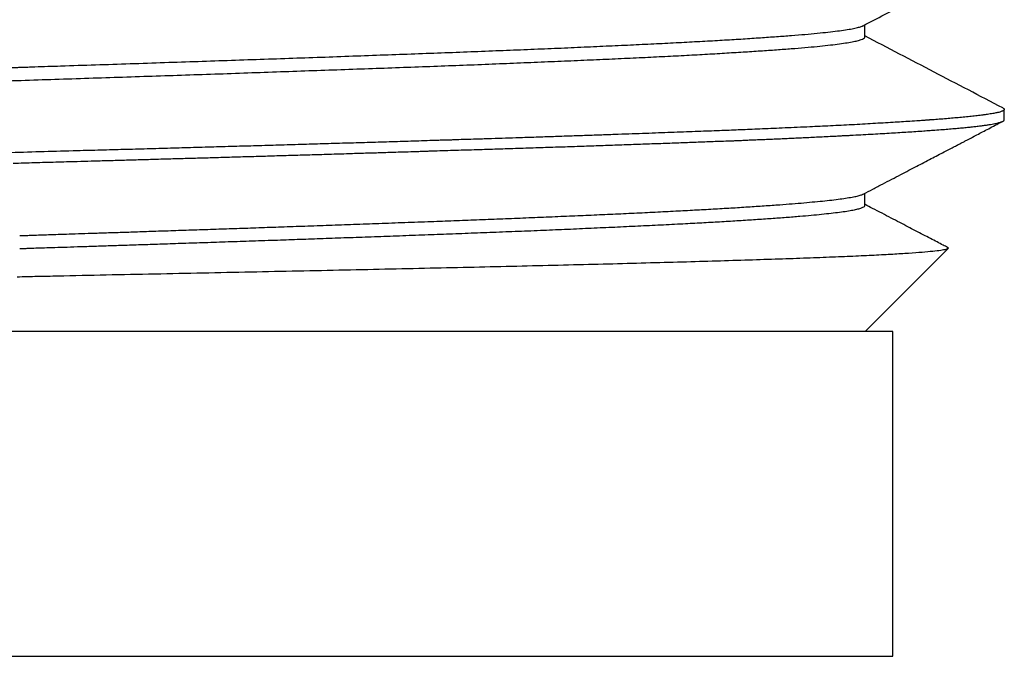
# Model space of a CAD drawing. Header units: millimetres. Extents: x 8 to 276, y 12 to 454.
# Tile 25 of 40: x 151 to 162, y 253 to 260. Entities that reach past the tile are written whole.
import ezdxf

# ---------------------------------------------------------------- set-up
doc = ezdxf.new("R2010")
doc.units = ezdxf.units.MM

msp = doc.modelspace()

# ---------------------------------------------------------------- linework, layer by layer
at = {"color": 7, "linetype": 'Continuous', "lineweight": 30}
for p, q in [((160.197, 259.672), (160.197, 259.804)), ((161.7, 258.781), (161.7, 258.893)), ((161.684, 258.764), (161.684, 258.765)), ((160.198, 257.857), (160.198, 257.989)), ((160.2, 256.499), (161.096, 257.395)), ((151.5, 256.499), (142.5, 256.499)), ((160.5, 256.499), (151.5, 256.499)), ((160.5, 252.999), (160.5, 256.499)), ((142.5, 252.999), (151.5, 252.999)), ((151.5, 252.999), (160.5, 252.999))]:
    msp.add_line(p, q, dxfattribs=at)
for points, knots in [([(160.179, 259.795), (160.332, 259.875), (160.568, 259.998), (160.896, 260.169), (161.244, 260.351), (161.51, 260.49), (161.684, 260.58)], [0, 0, 0, 0, 0.3052961, 0.4700262, 0.6532332, 1, 1, 1, 1]), ([(142.804, 258.907), (142.803, 258.908), (142.802, 258.914), (142.814, 258.923), (142.842, 258.936), (142.886, 258.948), (142.946, 258.96), (143.022, 258.973), (143.114, 258.985), (143.222, 258.998), (143.346, 259.01), (143.488, 259.023), (143.645, 259.036), (143.819, 259.048), (144.008, 259.061), (144.213, 259.074), (144.434, 259.087), (144.669, 259.1), (144.919, 259.113), (145.183, 259.126), (145.461, 259.139), (145.752, 259.152), (146.057, 259.165), (146.375, 259.179), (146.705, 259.192), (147.047, 259.205), (147.4, 259.219), (147.763, 259.232), (148.137, 259.246), (148.519, 259.26), (148.909, 259.273), (149.299, 259.287), (149.686, 259.3), (150.071, 259.313), (150.46, 259.326), (150.748, 259.336), (150.921, 259.341), (150.977, 259.343), (151.02, 259.345), (151.059, 259.346), (151.137, 259.348), (151.294, 259.354), (151.563, 259.363), (151.905, 259.374), (152.279, 259.386), (152.648, 259.399), (153.012, 259.411), (153.371, 259.423), (153.726, 259.435), (154.077, 259.447), (154.423, 259.459), (154.765, 259.472), (155.101, 259.484), (155.43, 259.496), (155.753, 259.508), (156.068, 259.52), (156.375, 259.532), (156.673, 259.544), (156.962, 259.556), (157.241, 259.569), (157.509, 259.581), (157.768, 259.593), (158.015, 259.605), (158.251, 259.617), (158.475, 259.629), (158.688, 259.641), (158.887, 259.653), (159.074, 259.666), (159.248, 259.678), (159.408, 259.69), (159.554, 259.702), (159.686, 259.714), (159.802, 259.726), (159.904, 259.738), (159.991, 259.75), (160.063, 259.762), (160.119, 259.775), (160.159, 259.786), (160.172, 259.793), (160.178, 259.796)], [0, 0, 0, 0, 0.0048543, 0.0185969, 0.0324001, 0.0462628, 0.0601838, 0.0741625, 0.0881982, 0.1022913, 0.1164427, 0.1306543, 0.1449282, 0.1592657, 0.1736672, 0.1881326, 0.2026612, 0.2172517, 0.2319029, 0.2466133, 0.2613816, 0.276207, 0.2910892, 0.3060285, 0.3210265, 0.3360857, 0.3512083, 0.3663952, 0.3816465, 0.3969617, 0.4123393, 0.4277779, 0.442357, 0.4569873, 0.4716679, 0.4863983, 0.4893081, 0.4911804, 0.4926548, 0.4941292, 0.4956036, 0.5013955, 0.5117371, 0.5257264, 0.5397172, 0.5537108, 0.5673443, 0.5809808, 0.5946198, 0.6082605, 0.6219017, 0.6355423, 0.6491813, 0.6628177, 0.676451, 0.6900811, 0.7037086, 0.7173346, 0.7309611, 0.7445898, 0.7582214, 0.7718563, 0.785494, 0.7991339, 0.8127749, 0.826416, 0.840056, 0.8536939, 0.867329, 0.8809609, 0.8945898, 0.9082164, 0.9218424, 0.9354697, 0.9490996, 0.9627327, 0.9763689, 0.9900076, 1, 1, 1, 1]), ([(142.822, 258.784), (142.823, 258.784), (142.829, 258.788), (142.852, 258.796), (142.896, 258.808), (142.959, 258.821), (143.037, 258.833), (143.129, 258.845), (143.236, 258.857), (143.357, 258.869), (143.493, 258.882), (143.644, 258.894), (143.808, 258.906), (143.986, 258.918), (144.177, 258.93), (144.381, 258.942), (144.598, 258.954), (144.826, 258.966), (145.066, 258.978), (145.317, 258.991), (145.579, 259.003), (145.851, 259.015), (146.133, 259.027), (146.425, 259.039), (146.726, 259.051), (147.035, 259.063), (147.353, 259.075), (147.678, 259.088), (148.009, 259.1), (148.347, 259.112), (148.69, 259.124), (149.038, 259.136), (149.391, 259.148), (149.747, 259.16), (150.106, 259.172), (150.467, 259.185), (150.831, 259.197), (151.195, 259.209), (151.56, 259.221), (151.925, 259.233), (152.289, 259.245), (152.652, 259.257), (153.012, 259.269), (153.37, 259.281), (153.725, 259.294), (154.076, 259.306), (154.423, 259.318), (154.764, 259.33), (155.1, 259.342), (155.43, 259.354), (155.752, 259.366), (156.067, 259.378), (156.374, 259.391), (156.672, 259.403), (156.961, 259.415), (157.24, 259.427), (157.509, 259.439), (157.767, 259.451), (158.014, 259.463), (158.25, 259.475), (158.475, 259.487), (158.687, 259.5), (158.886, 259.512), (159.073, 259.524), (159.247, 259.536), (159.407, 259.548), (159.553, 259.56), (159.685, 259.572), (159.801, 259.584), (159.903, 259.597), (159.99, 259.609), (160.062, 259.621), (160.118, 259.633), (160.16, 259.645), (160.186, 259.657), (160.198, 259.666), (160.196, 259.671), (160.195, 259.673)], [0, 0, 0, 0, 0.001776, 0.01354, 0.027544, 0.041544, 0.055542, 0.069173, 0.082801, 0.096427, 0.110053, 0.123681, 0.137311, 0.150945, 0.164582, 0.178221, 0.191861, 0.205502, 0.219143, 0.232781, 0.246417, 0.26005, 0.273679, 0.287306, 0.300932, 0.314559, 0.328187, 0.341819, 0.355454, 0.369092, 0.382732, 0.396373, 0.410014, 0.423653, 0.437291, 0.450925, 0.464556, 0.478185, 0.491811, 0.505437, 0.519064, 0.532694, 0.546328, 0.559964, 0.573603, 0.587243, 0.600884, 0.614525, 0.628163, 0.6418, 0.655433, 0.669063, 0.68269, 0.696316, 0.709942, 0.723571, 0.737202, 0.750837, 0.764474, 0.778114, 0.791755, 0.805396, 0.819035, 0.832673, 0.846308, 0.85994, 0.873568, 0.887195, 0.900821, 0.914448, 0.928078, 0.94171, 0.955346, 0.968985, 0.982625, 0.996266, 1, 1, 1, 1]), ([(161.683, 258.909), (161.436, 259.038), (160.941, 259.296), (160.445, 259.555), (160.197, 259.685)], [0, 0, 0, 0, 0.4975803, 1, 1, 1, 1]), ([(161.7, 258.893), (161.7, 258.891), (161.699, 258.889), (161.696, 258.884), (161.69, 258.88), (161.681, 258.875), (161.668, 258.87), (161.651, 258.864), (161.631, 258.859), (161.609, 258.855), (161.588, 258.85), (161.563, 258.846), (161.535, 258.841), (161.503, 258.837), (161.471, 258.832), (161.439, 258.828), (161.398, 258.824), (161.345, 258.818), (161.277, 258.811), (161.206, 258.804), (161.133, 258.797), (161.058, 258.791), (160.982, 258.785), (160.927, 258.781), (160.894, 258.779), (160.884, 258.778), (160.875, 258.777), (160.865, 258.776), (160.855, 258.776), (160.845, 258.775), (160.821, 258.773), (160.768, 258.77), (160.687, 258.764), (160.594, 258.758), (160.498, 258.752), (160.395, 258.746), (160.285, 258.74), (160.173, 258.733), (160.059, 258.727), (159.943, 258.721), (159.829, 258.715), (159.716, 258.71), (159.597, 258.704), (159.471, 258.699), (159.34, 258.693), (159.216, 258.687), (159.098, 258.682), (158.987, 258.678), (158.884, 258.673), (158.818, 258.671), (158.786, 258.67)], [0, 0, 0, 0, 0.017767, 0.036923, 0.057468, 0.079402, 0.102725, 0.127437, 0.153538, 0.172288, 0.191695, 0.211759, 0.232479, 0.253855, 0.275888, 0.292933, 0.309401, 0.342112, 0.37362, 0.403925, 0.433027, 0.460925, 0.48762, 0.513112, 0.516253, 0.519389, 0.522515, 0.525633, 0.528742, 0.531842, 0.534933, 0.551776, 0.581188, 0.606727, 0.631587, 0.660296, 0.688041, 0.714822, 0.742447, 0.768965, 0.794378, 0.818684, 0.841885, 0.869871, 0.896059, 0.920446, 0.943034, 0.963822, 0.982811, 1, 1, 1, 1]), ([(161.683, 258.909), (161.687, 258.907), (161.698, 258.902), (161.699, 258.896), (161.7, 258.893)], [0, 0, 0, 0, 0.375561, 1, 1, 1, 1]), ([(158.786, 258.556), (158.801, 258.557), (158.833, 258.558), (158.883, 258.56), (158.937, 258.563), (158.994, 258.565), (159.056, 258.568), (159.12, 258.57), (159.186, 258.573), (159.254, 258.576), (159.325, 258.579), (159.399, 258.583), (159.475, 258.586), (159.554, 258.59), (159.635, 258.594), (159.718, 258.598), (159.803, 258.602), (159.869, 258.605), (159.916, 258.608), (159.944, 258.609), (159.971, 258.611), (159.999, 258.612), (160.026, 258.613), (160.05, 258.615), (160.102, 258.618), (160.181, 258.622), (160.286, 258.628), (160.387, 258.633), (160.483, 258.639), (160.573, 258.645), (160.662, 258.65), (160.748, 258.656), (160.828, 258.661), (160.888, 258.666), (160.921, 258.668), (160.934, 258.669), (160.937, 258.669), (160.941, 258.669), (160.945, 258.67), (160.948, 258.67), (160.979, 258.672), (161.035, 258.676), (161.111, 258.683), (161.181, 258.689), (161.245, 258.694), (161.304, 258.7), (161.358, 258.706), (161.408, 258.712), (161.455, 258.717), (161.498, 258.723), (161.536, 258.729), (161.569, 258.734), (161.598, 258.74), (161.622, 258.745), (161.643, 258.75), (161.659, 258.755), (161.673, 258.76), (161.684, 258.764), (161.691, 258.769), (161.696, 258.773), (161.699, 258.777), (161.7, 258.78), (161.7, 258.781)], [0, 0, 0, 0, 0.008246, 0.017318, 0.027218, 0.037943, 0.049496, 0.061875, 0.074303, 0.087467, 0.101366, 0.115999, 0.131367, 0.14747, 0.164308, 0.18188, 0.200188, 0.21923, 0.225367, 0.231576, 0.237858, 0.244212, 0.250639, 0.256381, 0.261078, 0.286666, 0.31266, 0.338208, 0.363308, 0.387961, 0.412167, 0.438277, 0.463846, 0.4859, 0.495471, 0.496718, 0.497964, 0.499209, 0.500452, 0.501694, 0.502934, 0.531361, 0.55921, 0.586482, 0.613176, 0.639292, 0.664831, 0.689792, 0.716582, 0.742673, 0.768064, 0.792757, 0.816751, 0.840046, 0.862642, 0.884539, 0.905737, 0.926236, 0.945688, 0.964466, 0.98257, 1, 1, 1, 1]), ([(160.18, 257.98), (160.215, 257.998), (160.284, 258.035), (160.387, 258.088), (160.487, 258.14), (160.582, 258.19), (160.671, 258.236), (160.754, 258.28), (160.834, 258.321), (160.911, 258.361), (160.983, 258.399), (161.049, 258.434), (161.108, 258.464), (161.159, 258.491), (161.202, 258.513), (161.238, 258.532), (161.271, 258.549), (161.311, 258.57), (161.361, 258.596), (161.42, 258.627), (161.483, 258.66), (161.55, 258.695), (161.617, 258.73), (161.662, 258.753), (161.683, 258.764)], [0, 0, 0, 0, 0.068671, 0.138918, 0.205477, 0.268348, 0.32753, 0.383023, 0.434828, 0.487551, 0.53581, 0.579604, 0.618932, 0.653796, 0.681095, 0.704849, 0.725483, 0.746897, 0.784041, 0.825454, 0.866036, 0.910021, 0.95741, 1, 1, 1, 1]), ([(158.786, 258.67), (158.752, 258.668), (158.682, 258.665), (158.573, 258.661), (158.458, 258.657), (158.336, 258.652), (158.208, 258.647), (158.076, 258.643), (157.939, 258.638), (157.799, 258.632), (157.653, 258.627), (157.5, 258.622), (157.34, 258.616), (157.173, 258.61), (156.999, 258.605), (156.818, 258.598), (156.63, 258.592), (156.452, 258.586), (156.287, 258.581), (156.134, 258.576), (155.996, 258.571), (155.873, 258.568), (155.794, 258.565), (155.742, 258.563), (155.718, 258.563), (155.693, 258.562), (155.668, 258.561), (155.644, 258.56), (155.619, 258.56), (155.526, 258.557), (155.363, 258.551), (155.13, 258.544), (154.894, 258.537), (154.656, 258.53), (154.418, 258.523), (154.179, 258.516), (153.94, 258.509), (153.7, 258.502), (153.457, 258.495), (153.211, 258.488), (152.962, 258.481), (152.713, 258.474), (152.463, 258.467), (152.212, 258.46), (151.961, 258.453), (151.793, 258.449), (151.709, 258.447)], [0, 0, 0, 0, 0.018446, 0.037704, 0.057772, 0.078651, 0.100341, 0.122842, 0.1448, 0.167478, 0.190878, 0.214998, 0.239839, 0.265402, 0.291685, 0.318688, 0.346413, 0.374859, 0.396177, 0.417883, 0.439977, 0.454771, 0.469734, 0.473116, 0.476507, 0.479907, 0.483314, 0.486731, 0.490156, 0.493589, 0.525352, 0.557115, 0.588877, 0.62064, 0.652402, 0.683597, 0.714792, 0.745987, 0.777182, 0.809014, 0.840845, 0.872676, 0.904507, 0.936338, 0.968169, 1, 1, 1, 1]), ([(151.709, 258.333), (151.759, 258.335), (151.861, 258.338), (152.018, 258.342), (152.18, 258.346), (152.347, 258.351), (152.521, 258.356), (152.696, 258.361), (152.873, 258.366), (153.052, 258.371), (153.235, 258.376), (153.423, 258.382), (153.615, 258.387), (153.812, 258.393), (154.012, 258.399), (154.217, 258.405), (154.426, 258.411), (154.619, 258.417), (154.795, 258.423), (154.955, 258.427), (155.134, 258.433), (155.267, 258.437), (155.355, 258.44), (155.379, 258.441), (155.404, 258.441), (155.428, 258.442), (155.453, 258.443), (155.477, 258.444), (155.571, 258.447), (155.732, 258.452), (155.959, 258.459), (156.184, 258.466), (156.405, 258.473), (156.623, 258.48), (156.836, 258.487), (157.044, 258.494), (157.25, 258.501), (157.453, 258.508), (157.654, 258.515), (157.853, 258.522), (158.048, 258.529), (158.239, 258.536), (158.426, 258.543), (158.609, 258.55), (158.727, 258.554), (158.786, 258.556)], [0, 0, 0, 0, 0.019034, 0.038814, 0.059342, 0.080616, 0.102636, 0.125404, 0.147554, 0.170368, 0.193846, 0.217988, 0.242793, 0.268262, 0.294395, 0.321192, 0.348653, 0.376777, 0.397824, 0.419228, 0.440988, 0.470259, 0.473583, 0.476915, 0.480255, 0.483603, 0.486959, 0.490322, 0.493694, 0.52545, 0.557206, 0.588963, 0.620719, 0.652475, 0.683663, 0.714852, 0.746041, 0.777229, 0.809054, 0.840878, 0.872703, 0.904527, 0.936352, 0.968176, 1, 1, 1, 1]), ([(151.709, 258.447), (151.59, 258.443), (151.352, 258.437), (150.995, 258.426), (150.639, 258.416), (150.284, 258.406), (149.931, 258.395), (149.671, 258.388), (149.505, 258.383), (149.432, 258.381), (149.358, 258.378), (149.284, 258.376), (149.218, 258.374), (149.164, 258.373), (149.109, 258.371), (149.043, 258.369), (148.96, 258.366), (148.867, 258.364), (148.763, 258.361), (148.649, 258.357), (148.526, 258.354), (148.394, 258.35), (148.253, 258.346), (148.102, 258.341), (147.941, 258.336), (147.771, 258.331), (147.594, 258.326), (147.408, 258.321), (147.216, 258.315), (147.066, 258.31), (146.96, 258.307), (146.901, 258.305), (146.841, 258.303), (146.784, 258.301), (146.737, 258.3), (146.656, 258.297), (146.545, 258.294), (146.396, 258.289), (146.226, 258.284), (146.028, 258.277), (145.802, 258.27), (145.571, 258.261), (145.345, 258.253), (145.125, 258.245), (144.965, 258.239), (144.857, 258.235), (144.801, 258.233), (144.744, 258.231), (144.687, 258.229), (144.63, 258.227), (144.506, 258.222), (144.318, 258.214), (144.075, 258.204), (143.845, 258.194), (143.628, 258.185), (143.422, 258.175), (143.233, 258.166), (143.059, 258.158), (142.945, 258.152), (142.878, 258.149), (142.853, 258.147), (142.825, 258.146), (142.796, 258.144), (142.769, 258.143), (142.741, 258.142), (142.714, 258.14), (142.67, 258.138), (142.609, 258.134), (142.519, 258.129), (142.421, 258.123), (142.319, 258.117), (142.227, 258.111), (142.144, 258.105), (142.07, 258.1), (142.003, 258.095), (141.944, 258.09), (141.891, 258.086), (141.845, 258.082), (141.805, 258.078), (141.771, 258.075), (141.747, 258.073), (141.733, 258.071), (141.721, 258.07), (141.706, 258.069), (141.689, 258.067), (141.672, 258.065), (141.656, 258.063), (141.631, 258.06), (141.599, 258.057), (141.56, 258.052), (141.523, 258.047), (141.488, 258.042), (141.457, 258.037), (141.428, 258.032), (141.403, 258.027), (141.382, 258.023), (141.364, 258.019), (141.35, 258.015), (141.337, 258.011), (141.327, 258.008), (141.319, 258.004), (141.313, 258.002), (141.31, 258), (141.309, 257.999)], [0, 0, 0, 0, 0.022566, 0.045131, 0.067697, 0.090263, 0.112829, 0.135395, 0.140161, 0.144927, 0.149693, 0.15446, 0.159226, 0.162564, 0.165027, 0.169938, 0.175363, 0.181302, 0.188234, 0.195756, 0.203868, 0.212569, 0.221859, 0.232076, 0.242921, 0.254396, 0.2665, 0.279233, 0.292595, 0.306586, 0.310724, 0.314915, 0.319157, 0.323452, 0.327058, 0.329391, 0.34066, 0.351106, 0.361912, 0.378181, 0.395206, 0.412987, 0.431524, 0.448462, 0.465985, 0.470672, 0.475398, 0.480165, 0.484972, 0.489819, 0.494706, 0.517109, 0.539113, 0.560717, 0.581923, 0.602729, 0.623135, 0.641969, 0.66045, 0.662461, 0.665732, 0.669186, 0.672608, 0.675998, 0.679357, 0.682685, 0.685981, 0.696134, 0.705976, 0.721289, 0.735781, 0.749452, 0.762302, 0.774332, 0.785736, 0.796289, 0.805991, 0.814842, 0.822842, 0.82999, 0.836288, 0.837709, 0.839659, 0.843714, 0.847722, 0.851683, 0.855597, 0.859464, 0.869855, 0.879892, 0.891376, 0.902357, 0.912834, 0.924129, 0.934773, 0.944767, 0.95411, 0.962803, 0.970846, 0.979489, 0.98723, 0.994067, 1, 1, 1, 1]), ([(151.089, 257.533), (151.097, 257.533), (151.117, 257.534), (151.156, 257.535), (151.208, 257.537), (151.276, 257.539), (151.358, 257.542), (151.454, 257.545), (151.565, 257.549), (151.691, 257.553), (151.831, 257.558), (151.986, 257.563), (152.155, 257.568), (152.339, 257.574), (152.536, 257.581), (152.748, 257.588), (152.973, 257.596), (153.202, 257.603), (153.434, 257.611), (153.669, 257.619), (153.913, 257.628), (154.166, 257.636), (154.426, 257.646), (154.692, 257.655), (154.964, 257.665), (155.243, 257.675), (155.511, 257.685), (155.769, 257.695), (156.017, 257.704), (156.266, 257.714), (156.516, 257.724), (156.767, 257.734), (157.012, 257.745), (157.252, 257.755), (157.485, 257.765), (157.714, 257.776), (157.94, 257.787), (158.158, 257.798), (158.366, 257.809), (158.564, 257.82), (158.756, 257.831), (158.94, 257.843), (159.116, 257.854), (159.275, 257.866), (159.417, 257.876), (159.543, 257.887), (159.661, 257.898), (159.769, 257.908), (159.866, 257.919), (159.953, 257.931), (160.028, 257.942), (160.091, 257.953), (160.139, 257.965), (160.169, 257.974), (160.178, 257.98), (160.18, 257.981)], [0, 0, 0, 0, 0.001748, 0.004578, 0.008488, 0.013478, 0.019549, 0.0267, 0.034931, 0.044242, 0.054633, 0.066103, 0.078651, 0.092278, 0.106984, 0.122768, 0.13963, 0.157572, 0.174566, 0.192428, 0.211161, 0.230763, 0.251237, 0.272193, 0.29399, 0.316627, 0.340104, 0.36068, 0.381859, 0.403639, 0.426018, 0.448996, 0.472571, 0.495347, 0.518654, 0.542493, 0.566866, 0.591777, 0.615865, 0.640438, 0.665496, 0.691039, 0.717066, 0.743575, 0.76668, 0.790136, 0.813943, 0.838098, 0.8626, 0.887451, 0.912649, 0.938196, 0.964096, 0.990352, 1, 1, 1, 1]), ([(151.089, 257.394), (151.099, 257.394), (151.126, 257.395), (151.177, 257.396), (151.246, 257.399), (151.335, 257.402), (151.443, 257.405), (151.571, 257.409), (151.717, 257.414), (151.876, 257.419), (152.047, 257.425), (152.227, 257.431), (152.422, 257.437), (152.632, 257.444), (152.855, 257.452), (153.091, 257.459), (153.339, 257.468), (153.6, 257.477), (153.859, 257.485), (154.113, 257.494), (154.362, 257.503), (154.619, 257.512), (154.882, 257.521), (155.152, 257.531), (155.422, 257.541), (155.691, 257.551), (155.958, 257.561), (156.228, 257.572), (156.499, 257.582), (156.766, 257.593), (157.028, 257.604), (157.283, 257.616), (157.536, 257.627), (157.786, 257.639), (158.03, 257.651), (158.257, 257.662), (158.466, 257.674), (158.659, 257.684), (158.844, 257.696), (159.022, 257.707), (159.191, 257.719), (159.351, 257.73), (159.494, 257.742), (159.621, 257.753), (159.733, 257.764), (159.835, 257.775), (159.926, 257.786), (160.005, 257.797), (160.072, 257.809), (160.125, 257.82), (160.164, 257.832), (160.187, 257.843), (160.198, 257.851), (160.197, 257.857), (160.196, 257.858)], [0, 0, 0, 0, 0.0022024, 0.0057778, 0.0107262, 0.0170473, 0.024741, 0.0338069, 0.0442448, 0.0560541, 0.0677999, 0.0806461, 0.0945923, 0.1096384, 0.1257846, 0.1427137, 0.1607053, 0.179761, 0.1998821, 0.2177913, 0.2364691, 0.2559157, 0.2761314, 0.2971156, 0.3188679, 0.3400796, 0.3619719, 0.3845432, 0.4077922, 0.4317173, 0.4549961, 0.4788798, 0.5033688, 0.5284649, 0.5541713, 0.5804912, 0.6035416, 0.627045, 0.6510015, 0.6754102, 0.70027, 0.7255792, 0.7513357, 0.7742384, 0.7974807, 0.8210616, 0.8449805, 0.8692376, 0.8938341, 0.9187725, 0.9440562, 0.967006, 0.9902358, 1, 1, 1, 1]), ([(161.089, 257.405), (161.073, 257.413), (161.035, 257.433), (160.973, 257.465), (160.902, 257.503), (160.824, 257.543), (160.743, 257.585), (160.659, 257.629), (160.571, 257.675), (160.479, 257.723), (160.381, 257.774), (160.287, 257.823), (160.225, 257.855), (160.198, 257.87)], [0, 0, 0, 0, 0.054606, 0.127789, 0.207884, 0.294891, 0.388809, 0.48097, 0.578938, 0.682711, 0.792289, 0.907672, 1, 1, 1, 1]), ([(161.096, 257.395), (161.089, 257.391), (161.076, 257.384), (161.019, 257.373), (160.934, 257.363), (160.818, 257.352), (160.674, 257.341), (160.502, 257.331), (160.301, 257.32), (160.073, 257.309), (159.819, 257.299), (159.539, 257.288), (159.234, 257.278), (158.906, 257.267), (158.555, 257.256), (158.183, 257.246), (157.791, 257.235), (157.38, 257.224), (156.951, 257.214), (156.506, 257.203), (156.046, 257.192), (155.573, 257.182), (155.088, 257.171), (154.594, 257.16), (154.09, 257.15), (153.58, 257.139), (153.064, 257.128), (152.544, 257.118), (152.022, 257.107), (151.674, 257.1), (151.5, 257.096)], [0, 0, 0, 0, 0.036258, 0.072475, 0.108652, 0.144789, 0.180885, 0.216942, 0.252958, 0.288934, 0.324869, 0.360765, 0.39662, 0.432435, 0.468209, 0.503944, 0.539638, 0.575292, 0.610906, 0.646479, 0.682012, 0.717505, 0.752958, 0.78837, 0.823743, 0.859074, 0.894366, 0.929618, 0.964829, 1, 1, 1, 1]), ([(161.089, 257.405), (161.092, 257.404), (161.1, 257.401), (161.097, 257.397), (161.096, 257.395)], [0, 0, 0, 0, 0.302956, 1, 1, 1, 1]), ([(151.5, 257.096), (151.427, 257.094), (151.28, 257.091), (151.134, 257.088), (151.061, 257.086)], [0, 0, 0, 0, 0.500123, 1, 1, 1, 1])]:
    msp.add_open_spline(points, degree=3, knots=knots, dxfattribs=at)
msp.add_open_spline([(151.018, 258.313), (151.095, 258.315), (151.248, 258.32), (151.479, 258.327), (151.632, 258.331), (151.709, 258.333)], degree=3, dxfattribs=at)

doc.saveas('drawing.dxf')
